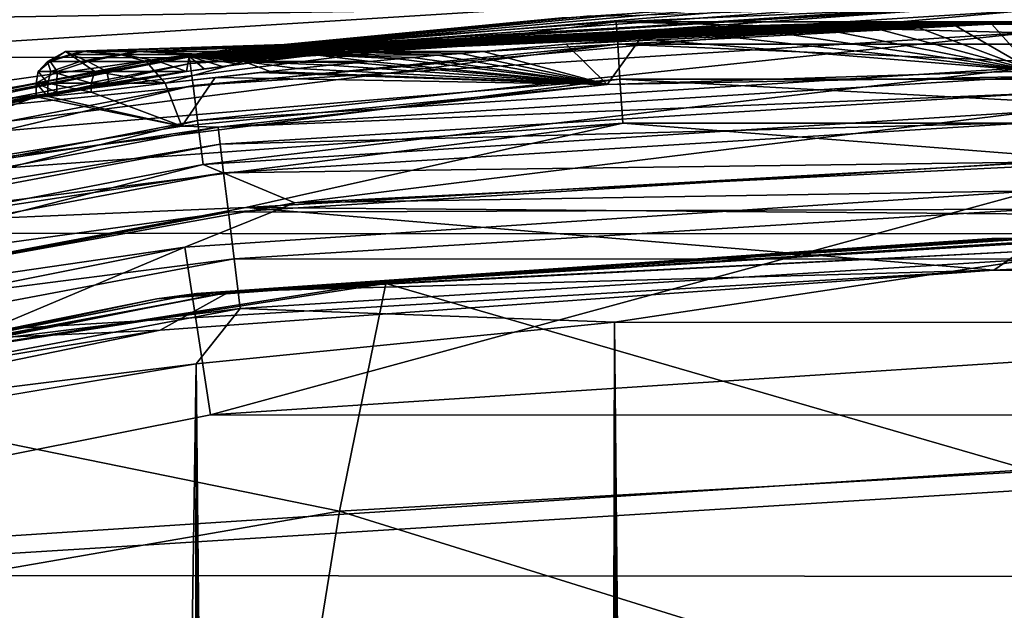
# Model space of a CAD drawing. Header units: metres. Extents: x -24 to 24, y -127 to 36.
# Tile 51 of 59: x -3.2 to -0.09, y 19.08 to 20.94. Entities that reach past the tile are written whole.
import ezdxf

# ---------------------------------------------------------------- set-up
doc = ezdxf.new("R2010")
doc.units = ezdxf.units.M
doc.layers.add('solid_12421031', color=7, linetype='CONTINUOUS')

msp = doc.modelspace()

# ---------------------------------------------------------------- linework, layer by layer
at = {"layer": 'solid_12421031'}
for points in [[(7.15352, 21.85898), (-7.01932, 21.902313), (-9.715213, 20.847292)], [(7.15352, 21.85898), (-9.715213, 20.847292), (-0.003185, 20.99996)], [(10.216508, 21.716761, -4), (-12.848287, 20.270407, -4), (-10.211992, 21.718889, -4)], [(12.865988, 20.258965, -4), (-12.848287, 20.270407, -4), (10.216508, 21.716761, -4)], [(-9.715213, 20.847292), (-2.738532, 20.820097), (-0.003185, 20.99996)], [(-0.363685, 20.996851, 36.545162), (-0.003185, 20.99996), (-2.738532, 20.820097)], [(-0.698613, 20.988377, 36.673195), (-0.363685, 20.996851, 36.545162), (-2.738532, 20.820097)], [(-0.995224, 20.976404, 36.877693), (-0.698613, 20.988377, 36.673195), (-2.738532, 20.820097)], [(0, 20.934549, 155), (0, 20.995598, 148.004364), (-2.665427, 20.825722, 148.004364)], [(-2.662479, 20.802666, 147.849274), (-2.665427, 20.825722, 148.004364), (0, 20.995598, 148.004364)], [(-0.000003, 20.972357, 147.849274), (-2.662479, 20.802666, 147.849274), (0, 20.995598, 148.004364)], [(0.175697, 20.999266, 144.5), (-2.552228, 20.844332, 144.5), (-1.317073, 20.934282, 144.654053)], [(-1.48957, 20.947104, 38.174824), (-2.552228, 20.844332, 144.5), (0.175697, 20.999266, 144.5)], [(0.175697, 20.999266, 144.5), (-1.317073, 20.934282, 144.654053), (1.317073, 20.934282, 144.654053)], [(-1.232851, 20.963779, 37.145638), (-0.995224, 20.976404, 36.877693), (-2.738532, 20.820097)], [(-1.399656, 20.953304, 37.462646), (-1.232851, 20.963779, 37.145638), (-2.738532, 20.820097)], [(-2.653528, 20.732725, 147.708481), (-2.662479, 20.802666, 147.849274), (-0.000003, 20.972357, 147.849274)], [(-0.000003, 20.901844, 147.708481), (-2.653528, 20.732725, 147.708481), (-0.000003, 20.972357, 147.849274)], [(-1.317073, 20.934282, 144.654053), (-3.930449, 20.604137, 144.654053), (-1.312617, 20.863443, 144.79364)], [(-2.552228, 20.844332, 144.5), (-3.930449, 20.604137, 144.654053), (-1.317073, 20.934282, 144.654053)], [(-3.056131, 20.840424, 154.988281), (0, 20.934549, 155), (-0.117882, 20.934404, 154.978516)], [(-3.056131, 20.840424, 154.988281), (-3.000999, 20.840424, 155.578003), (0, 20.934549, 155)], [(-2.996476, 20.840424, 154.399002), (-3.056131, 20.840424, 154.988281), (-0.117882, 20.934404, 154.978516)], [(-3.000999, 20.840424, 155.578003), (-2.833149, 20.840424, 156.146011), (0, 20.934549, 155)], [(-2.996476, 20.840424, 154.399002), (-0.117882, 20.934404, 154.978516), (-0.239314, 20.933903, 154.917175)], [(-2.824275, 20.840424, 153.832291), (-2.996476, 20.840424, 154.399002), (-0.239314, 20.933903, 154.917175)], [(-2.833149, 20.840424, 156.146011), (-2.558888, 20.840424, 156.670975), (0, 20.934549, 155)], [(-2.824275, 20.840424, 153.832291), (-0.239314, 20.933903, 154.917175), (-0.36365, 20.932911, 154.825699)], [(-2.824275, 20.840424, 153.832291), (-0.36365, 20.932911, 154.825699), (-0.493505, 20.931255, 154.710892)], [(-2.545994, 20.840424, 153.309433), (-2.824275, 20.840424, 153.832291), (-0.493505, 20.931255, 154.710892)], [(-1.487975, 20.947218, 37.812023), (-1.399656, 20.953304, 37.462646), (-2.738532, 20.820097)], [(-1.48957, 20.947104, 38.174824), (-1.487975, 20.947218, 37.812023), (-2.738532, 20.820097)], [(-1.48957, 20.947104, 38.174824), (-2.738532, 20.820097), (-2.552228, 20.844332, 144.5)], [(-0.117882, 20.934404, 154.978516), (0, 20.934549, 155), (-2.665427, 20.825722, 148.004364)], [(-0.239314, 20.933903, 154.917175), (-0.117882, 20.934404, 154.978516), (-2.665427, 20.825722, 148.004364)], [(-0.36365, 20.932911, 154.825699), (-0.239314, 20.933903, 154.917175), (-2.665427, 20.825722, 148.004364)], [(-0.493505, 20.931255, 154.710892), (-0.36365, 20.932911, 154.825699), (-2.665427, 20.825722, 148.004364)], [(-0.636599, 20.928614, 154.570847), (-0.493505, 20.931255, 154.710892), (-2.665427, 20.825722, 148.004364)], [(-0.795137, 20.924629, 154.406021), (-0.636599, 20.928614, 154.570847), (-2.665427, 20.825722, 148.004364)], [(-0.970696, 20.918877, 154.2164), (-0.795137, 20.924629, 154.406021), (-2.665427, 20.825722, 148.004364)], [(-2.558888, 20.840424, 156.670975), (-2.188515, 20.840424, 157.133179), (0, 20.934549, 155)], [(-2.545994, 20.840424, 153.309433), (-0.493505, 20.931255, 154.710892), (-0.636599, 20.928614, 154.570847)], [(-2.545994, 20.840424, 153.309433), (-0.636599, 20.928614, 154.570847), (-0.795137, 20.924629, 154.406021)], [(-2.545994, 20.840424, 153.309433), (-0.795137, 20.924629, 154.406021), (-0.970696, 20.918877, 154.2164)], [(-2.188515, 20.840424, 157.133179), (-1.735942, 20.840424, 157.515274), (0, 20.934549, 155)], [(0, 20.934549, 155), (-1.735942, 20.840424, 157.515274), (-1.475722, 20.863071, 157.217331)], [(0, 20.934549, 155), (-1.475722, 20.863071, 157.217331), (-1.241235, 20.880657, 156.951736)], [(-1.317073, 20.934282, 144.654053), (-1.312617, 20.863443, 144.79364), (1.312617, 20.863443, 144.79364)], [(1.317073, 20.934282, 144.654053), (-1.317073, 20.934282, 144.654053), (1.312617, 20.863443, 144.79364)], [(0, 20.934549, 155), (-1.241235, 20.880657, 156.951736), (-1.030153, 20.894192, 156.716293)], [(0, 20.934549, 155), (-1.030153, 20.894192, 156.716293), (-0.840417, 20.90449, 156.509445)], [(0, 20.934549, 155), (-0.840417, 20.90449, 156.509445), (-0.669926, 20.912212, 156.330109)], [(0, 20.934549, 155), (-0.669926, 20.912212, 156.330109), (-0.516594, 20.917892, 156.177826)], [(0, 20.934549, 155), (-0.516594, 20.917892, 156.177826), (-0.378196, 20.92194, 156.053146)], [(0, 20.934549, 155), (-0.378196, 20.92194, 156.053146), (-0.251495, 20.924683, 155.957428)], [(-0.251495, 20.924683, 155.957428), (-0.378196, 20.92194, 156.053146), (0, 20.779589, 172.756546)], [(0, 20.934549, 155), (-0.251495, 20.924683, 155.957428), (-0.131199, 20.926344, 155.89296)], [(-0.131199, 20.926344, 155.89296), (-0.251495, 20.924683, 155.957428), (0, 20.779589, 172.756546)], [(0, 20.934549, 155), (-0.131199, 20.926344, 155.89296), (0, 20.926985, 155.86673)], [(0, 20.926985, 155.86673), (-0.131199, 20.926344, 155.89296), (0, 20.779589, 172.756546)], [(-1.165161, 20.91083, 154.001114), (-0.970696, 20.918877, 154.2164), (-2.665427, 20.825722, 148.004364)], [(-1.380495, 20.899837, 153.758743), (-1.165161, 20.91083, 154.001114), (-2.665427, 20.825722, 148.004364)], [(-1.618582, 20.88512, 153.487671), (-1.380495, 20.899837, 153.758743), (-2.665427, 20.825722, 148.004364)], [(-2.639462, 20.622826, 147.596619), (-2.653528, 20.732725, 147.708481), (-0.000003, 20.901844, 147.708481)], [(-0.000003, 20.791048, 147.596619), (-2.639462, 20.622826, 147.596619), (-0.000003, 20.901844, 147.708481)], [(-2.545994, 20.840424, 153.309433), (-0.970696, 20.918877, 154.2164), (-1.165161, 20.91083, 154.001114)], [(-2.545994, 20.840424, 153.309433), (-1.165161, 20.91083, 154.001114), (-1.380495, 20.899837, 153.758743)], [(-2.545994, 20.840424, 153.309433), (-1.380495, 20.899837, 153.758743), (-1.618582, 20.88512, 153.487671)], [(-1.030153, 20.894192, 156.716293), (-1.241235, 20.880657, 156.951736), (0, 20.779589, 172.756546)], [(-0.840417, 20.90449, 156.509445), (-1.030153, 20.894192, 156.716293), (0, 20.779589, 172.756546)], [(-0.669926, 20.912212, 156.330109), (-0.840417, 20.90449, 156.509445), (0, 20.779589, 172.756546)], [(-0.516594, 20.917892, 156.177826), (-0.669926, 20.912212, 156.330109), (0, 20.779589, 172.756546)], [(-0.378196, 20.92194, 156.053146), (-0.516594, 20.917892, 156.177826), (0, 20.779589, 172.756546)], [(-3.930449, 20.604137, 144.654053), (-3.917149, 20.534414, 144.79364), (-1.312617, 20.863443, 144.79364)], [(-1.312617, 20.863443, 144.79364), (-3.917149, 20.534414, 144.79364), (-1.305667, 20.752987, 144.904419)], [(-1.881555, 20.865719, 153.185745), (-1.618582, 20.88512, 153.487671), (-2.665427, 20.825722, 148.004364)], [(-2.172086, 20.840424, 152.850082), (-1.881555, 20.865719, 153.185745), (-2.665427, 20.825722, 148.004364)], [(-2.545994, 20.840424, 153.309433), (-1.618582, 20.88512, 153.487671), (-1.881555, 20.865719, 153.185745)], [(-2.545994, 20.840424, 153.309433), (-1.881555, 20.865719, 153.185745), (-2.172086, 20.840424, 152.850082)], [(-1.475722, 20.863071, 157.217331), (-1.735942, 20.840424, 157.515274), (-1.346112, 20.735952, 172.755371)], [(-1.241235, 20.880657, 156.951736), (-1.475722, 20.863071, 157.217331), (-1.346112, 20.735952, 172.755371)], [(-1.241235, 20.880657, 156.951736), (-1.346112, 20.735952, 172.755371), (0, 20.779589, 172.756546)], [(-1.312617, 20.863443, 144.79364), (-1.305667, 20.752987, 144.904419), (1.305667, 20.752987, 144.904419)], [(1.312617, 20.863443, 144.79364), (-1.312617, 20.863443, 144.79364), (1.305667, 20.752987, 144.904419)], [(-9.715213, 20.847292), (-12.25465, 19.462385), (-2.738532, 20.820097)], [(-2.552228, 20.844332, 144.5), (-5.236947, 20.336529, 144.5), (-3.930449, 20.604137, 144.654053)], [(-2.738532, 20.820097), (-5.236947, 20.336529, 144.5), (-2.552228, 20.844332, 144.5)], [(-3.112754, 20.809141, 155.250626), (-3.041329, 20.831167, 155.55983), (-3.056131, 20.840424, 154.988281)], [(-3.104517, 20.809141, 154.662323), (-3.112754, 20.809141, 155.250626), (-3.056131, 20.840424, 154.988281)], [(-3.112754, 20.809141, 155.250626), (-3.010494, 20.809141, 155.830048), (-3.041329, 20.831167, 155.55983)], [(-3.104517, 20.809141, 154.662323), (-3.056131, 20.840424, 154.988281), (-3.035639, 20.831167, 154.410095)], [(-2.986077, 20.809141, 154.085999), (-3.104517, 20.809141, 154.662323), (-3.035639, 20.831167, 154.410095)], [(-3.041329, 20.831167, 155.55983), (-3.000999, 20.840424, 155.578003), (-3.056131, 20.840424, 154.988281)], [(-3.035639, 20.831167, 154.410095), (-3.056131, 20.840424, 154.988281), (-2.996476, 20.840424, 154.399002)], [(-3.041329, 20.831167, 155.55983), (-2.884245, 20.831167, 156.115448), (-3.000999, 20.840424, 155.578003)], [(-3.010494, 20.809141, 155.830048), (-2.884245, 20.831167, 156.115448), (-3.041329, 20.831167, 155.55983)], [(-2.873063, 20.831167, 153.856064), (-3.035639, 20.831167, 154.410095), (-2.996476, 20.840424, 154.399002)], [(-2.986077, 20.809141, 154.085999), (-3.035639, 20.831167, 154.410095), (-2.873063, 20.831167, 153.856064)], [(-3.010494, 20.809141, 155.830048), (-2.801369, 20.809141, 156.37999), (-2.884245, 20.831167, 156.115448)], [(-2.884245, 20.831167, 156.115448), (-2.833149, 20.840424, 156.146011), (-3.000999, 20.840424, 155.578003)], [(-2.873063, 20.831167, 153.856064), (-2.996476, 20.840424, 154.399002), (-2.824275, 20.840424, 153.832291)], [(-2.761637, 20.809141, 153.542114), (-2.986077, 20.809141, 154.085999), (-2.873063, 20.831167, 153.856064)], [(-2.884245, 20.831167, 156.115448), (-2.626612, 20.831167, 156.632172), (-2.833149, 20.840424, 156.146011)], [(-2.801369, 20.809141, 156.37999), (-2.626612, 20.831167, 156.632172), (-2.884245, 20.831167, 156.115448)], [(-2.610328, 20.831167, 153.341904), (-2.873063, 20.831167, 153.856064), (-2.824275, 20.840424, 153.832291)], [(-2.761637, 20.809141, 153.542114), (-2.873063, 20.831167, 153.856064), (-2.610328, 20.831167, 153.341904)], [(-2.626612, 20.831167, 156.632172), (-2.558888, 20.840424, 156.670975), (-2.833149, 20.840424, 156.146011)], [(-2.610328, 20.831167, 153.341904), (-2.824275, 20.840424, 153.832291), (-2.545994, 20.840424, 153.309433)], [(-2.801369, 20.809141, 156.37999), (-2.4928, 20.809141, 156.880951), (-2.626612, 20.831167, 156.632172)], [(-2.761637, 20.809141, 153.542114), (-2.610328, 20.831167, 153.341904), (-2.423121, 20.811121, 153.033127)], [(-2.218972, 20.835394, 152.860275), (-2.172086, 20.840424, 152.850082), (-2.665427, 20.825722, 148.004364)], [(-2.256531, 20.831141, 152.885361), (-2.218972, 20.835394, 152.860275), (-2.665427, 20.825722, 148.004364)], [(-2.310291, 20.824879, 152.927231), (-2.256531, 20.831141, 152.885361), (-2.665427, 20.825722, 148.004364)], [(-2.626612, 20.831167, 156.632172), (-2.277411, 20.831167, 157.09201), (-2.558888, 20.840424, 156.670975)], [(-2.4928, 20.809141, 156.880951), (-2.277411, 20.831167, 157.09201), (-2.626612, 20.831167, 156.632172)], [(-2.610328, 20.831167, 153.341904), (-2.545994, 20.840424, 153.309433), (-2.256531, 20.831141, 152.885361)], [(-2.610328, 20.831167, 153.341904), (-2.256531, 20.831141, 152.885361), (-2.423121, 20.811121, 153.033127)], [(-2.277411, 20.831167, 157.09201), (-2.188515, 20.840424, 157.133179), (-2.558888, 20.840424, 156.670975)], [(-2.545994, 20.840424, 153.309433), (-2.172086, 20.840424, 152.850082), (-2.256531, 20.831141, 152.885361)], [(-2.4928, 20.809141, 156.880951), (-2.093985, 20.80924, 157.31662), (-2.277411, 20.831167, 157.09201)], [(-2.423121, 20.811121, 153.033127), (-2.256531, 20.831141, 152.885361), (-2.387947, 20.815496, 152.997787)], [(-2.387947, 20.815496, 152.997787), (-2.256531, 20.831141, 152.885361), (-2.358034, 20.819157, 152.969299)], [(-2.358034, 20.819157, 152.969299), (-2.256531, 20.831141, 152.885361), (-2.310291, 20.824879, 152.927231)], [(-2.277411, 20.831167, 157.09201), (-1.88043, 20.82835, 157.462021), (-2.188515, 20.840424, 157.133179)], [(-2.277411, 20.831167, 157.09201), (-2.093985, 20.80924, 157.31662), (-2.006969, 20.817245, 157.381317)], [(-2.277411, 20.831167, 157.09201), (-2.006969, 20.817245, 157.381317), (-1.959464, 20.821487, 157.413696)], [(-2.277411, 20.831167, 157.09201), (-1.959464, 20.821487, 157.413696), (-1.88043, 20.82835, 157.462021)], [(-2.256531, 20.831141, 152.885361), (-2.172086, 20.840424, 152.850082), (-2.218972, 20.835394, 152.860275)], [(-2.188515, 20.840424, 157.133179), (-1.807376, 20.834482, 157.500122), (-1.735942, 20.840424, 157.515274)], [(-2.188515, 20.840424, 157.133179), (-1.88043, 20.82835, 157.462021), (-1.807376, 20.834482, 157.500122)], [(-1.807376, 20.834482, 157.500122), (-1.88043, 20.82835, 157.462021), (-1.346112, 20.735952, 172.755371)], [(-1.807376, 20.834482, 157.500122), (-1.346112, 20.735952, 172.755371), (-1.735942, 20.840424, 157.515274)], [(-12.25465, 19.462385), (-5.42051, 20.287817), (-2.738532, 20.820097)], [(-2.738532, 20.820097), (-5.42051, 20.287817), (-5.236947, 20.336529, 144.5)], [(-2.674648, 20.77751, 153.349426), (-2.665427, 20.825722, 148.004364), (-5.287723, 20.318838, 148.004364)], [(-5.281871, 20.296343, 147.849274), (-5.287723, 20.318838, 148.004364), (-2.665427, 20.825722, 148.004364)], [(-2.662479, 20.802666, 147.849274), (-5.281871, 20.296343, 147.849274), (-2.665427, 20.825722, 148.004364)], [(-5.264113, 20.228104, 147.708481), (-5.281871, 20.296343, 147.849274), (-2.662479, 20.802666, 147.849274)], [(-2.653528, 20.732725, 147.708481), (-5.264113, 20.228104, 147.708481), (-2.662479, 20.802666, 147.849274)], [(-3.142478, 20.777454, 154.944641), (-3.112754, 20.809141, 155.250626), (-3.104517, 20.809141, 154.662323)], [(-3.142478, 20.777454, 154.944641), (-3.102479, 20.777454, 155.502853), (-3.112754, 20.809141, 155.250626)], [(-3.082841, 20.777454, 154.388184), (-3.142478, 20.777454, 154.944641), (-3.104517, 20.809141, 154.662323)], [(-3.102479, 20.777454, 155.502853), (-3.010494, 20.809141, 155.830048), (-3.112754, 20.809141, 155.250626)], [(-3.082841, 20.777454, 154.388184), (-3.104517, 20.809141, 154.662323), (-2.986077, 20.809141, 154.085999)], [(-3.102479, 20.777454, 155.502853), (-2.96411, 20.777454, 156.04512), (-3.010494, 20.809141, 155.830048)], [(-2.925458, 20.777454, 153.85112), (-3.082841, 20.777454, 154.388184), (-2.986077, 20.809141, 154.085999)], [(-2.96411, 20.777454, 156.04512), (-2.801369, 20.809141, 156.37999), (-3.010494, 20.809141, 155.830048)], [(-2.925458, 20.777454, 153.85112), (-2.986077, 20.809141, 154.085999), (-2.761637, 20.809141, 153.542114)], [(-2.96411, 20.777454, 156.04512), (-2.741459, 20.740614, 156.551422), (-2.801369, 20.809141, 156.37999)], [(-2.925458, 20.777454, 153.85112), (-2.761637, 20.809141, 153.542114), (-2.674648, 20.77751, 153.349426)], [(-2.741459, 20.740614, 156.551422), (-2.4928, 20.809141, 156.880951), (-2.801369, 20.809141, 156.37999)], [(-2.761637, 20.809141, 153.542114), (-2.423121, 20.811121, 153.033127), (-2.674648, 20.77751, 153.349426)], [(-2.741459, 20.740614, 156.551422), (-2.410028, 20.777639, 157.01741), (-2.4928, 20.809141, 156.880951)], [(-2.674648, 20.77751, 153.349426), (-2.61859, 20.785362, 153.268204), (-2.665427, 20.825722, 148.004364)], [(-2.674648, 20.77751, 153.349426), (-2.423121, 20.811121, 153.033127), (-2.61859, 20.785362, 153.268204)], [(-2.358034, 20.819157, 152.969299), (-2.310291, 20.824879, 152.927231), (-2.665427, 20.825722, 148.004364)], [(-2.387947, 20.815496, 152.997787), (-2.358034, 20.819157, 152.969299), (-2.665427, 20.825722, 148.004364)], [(-2.423121, 20.811121, 153.033127), (-2.387947, 20.815496, 152.997787), (-2.665427, 20.825722, 148.004364)], [(-2.463203, 20.80604, 153.075897), (-2.423121, 20.811121, 153.033127), (-2.665427, 20.825722, 148.004364)], [(-2.508759, 20.800138, 153.127777), (-2.463203, 20.80604, 153.075897), (-2.665427, 20.825722, 148.004364)], [(-2.560368, 20.793295, 153.190918), (-2.508759, 20.800138, 153.127777), (-2.665427, 20.825722, 148.004364)], [(-2.61859, 20.785362, 153.268204), (-2.560368, 20.793295, 153.190918), (-2.665427, 20.825722, 148.004364)], [(-2.61859, 20.785362, 153.268204), (-2.423121, 20.811121, 153.033127), (-2.560368, 20.793295, 153.190918)], [(-2.560368, 20.793295, 153.190918), (-2.423121, 20.811121, 153.033127), (-2.508759, 20.800138, 153.127777)], [(-2.508759, 20.800138, 153.127777), (-2.423121, 20.811121, 153.033127), (-2.463203, 20.80604, 153.075897)], [(-2.4928, 20.809141, 156.880951), (-2.137858, 20.805088, 157.281296), (-2.093985, 20.80924, 157.31662)], [(-2.4928, 20.809141, 156.880951), (-2.410028, 20.777639, 157.01741), (-2.324178, 20.786608, 157.109619)], [(-2.4928, 20.809141, 156.880951), (-2.324178, 20.786608, 157.109619), (-2.222947, 20.79682, 157.207321)], [(-2.4928, 20.809141, 156.880951), (-2.222947, 20.79682, 157.207321), (-2.137858, 20.805088, 157.281296)], [(-2.137858, 20.805088, 157.281296), (-2.222947, 20.79682, 157.207321), (-1.346112, 20.735952, 172.755371)], [(-2.093985, 20.80924, 157.31662), (-2.137858, 20.805088, 157.281296), (-1.346112, 20.735952, 172.755371)], [(-2.006969, 20.817245, 157.381317), (-2.093985, 20.80924, 157.31662), (-1.346112, 20.735952, 172.755371)], [(-1.959464, 20.821487, 157.413696), (-2.006969, 20.817245, 157.381317), (-1.346112, 20.735952, 172.755371)], [(-1.88043, 20.82835, 157.462021), (-1.959464, 20.821487, 157.413696), (-1.346112, 20.735952, 172.755371)], [(-2.756127, 20.765696, 153.4814), (-2.674648, 20.77751, 153.349426), (-5.287723, 20.318838, 148.004364)], [(-3.148965, 20.740614, 154.91925), (-3.142478, 20.777454, 154.944641), (-3.082841, 20.777454, 154.388184)], [(-3.148965, 20.740614, 154.91925), (-3.112446, 20.740614, 155.484955), (-3.142478, 20.777454, 154.944641)], [(-3.083502, 20.740614, 154.356171), (-3.148965, 20.740614, 154.91925), (-3.082841, 20.777454, 154.388184)], [(-3.112446, 20.740614, 155.484955), (-3.102479, 20.777454, 155.502853), (-3.142478, 20.777454, 154.944641)], [(-3.112446, 20.740614, 155.484955), (-2.975128, 20.740614, 156.034943), (-3.102479, 20.777454, 155.502853)], [(-2.975128, 20.740614, 156.034943), (-2.96411, 20.777454, 156.04512), (-3.102479, 20.777454, 155.502853)], [(-3.083502, 20.740614, 154.356171), (-2.925458, 20.777454, 153.85112), (-2.918177, 20.740614, 153.813934)], [(-3.083502, 20.740614, 154.356171), (-3.082841, 20.777454, 154.388184), (-2.925458, 20.777454, 153.85112)], [(-2.975128, 20.740614, 156.034943), (-2.741459, 20.740614, 156.551422), (-2.96411, 20.777454, 156.04512)], [(-2.925458, 20.777454, 153.85112), (-2.674648, 20.77751, 153.349426), (-2.918177, 20.740614, 153.813934)], [(-2.918177, 20.740614, 153.813934), (-2.674648, 20.77751, 153.349426), (-2.834894, 20.753794, 153.628586)], [(-2.834894, 20.753794, 153.628586), (-2.674648, 20.77751, 153.349426), (-2.756127, 20.765696, 153.4814)], [(-2.741459, 20.740614, 156.551422), (-2.443901, 20.774025, 156.978241), (-2.410028, 20.777639, 157.01741)], [(-2.741459, 20.740614, 156.551422), (-2.583502, 20.758699, 156.799484), (-2.443901, 20.774025, 156.978241)], [(-2.621677, 20.483866, 147.52475), (-2.639462, 20.622826, 147.596619), (-0.000003, 20.791048, 147.596619)], [(-0.000003, 20.650955, 147.52475), (-2.621677, 20.483866, 147.52475), (-0.000003, 20.791048, 147.596619)], [(-2.443901, 20.774025, 156.978241), (-2.583502, 20.758699, 156.799484), (-1.346112, 20.735952, 172.755371)], [(-2.410028, 20.777639, 157.01741), (-2.443901, 20.774025, 156.978241), (-1.346112, 20.735952, 172.755371)], [(-2.324178, 20.786608, 157.109619), (-2.410028, 20.777639, 157.01741), (-1.346112, 20.735952, 172.755371)], [(-2.222947, 20.79682, 157.207321), (-2.324178, 20.786608, 157.109619), (-1.346112, 20.735952, 172.755371)], [(-0.000267, 20.7619, 172.912064), (0, 20.779589, 172.756546), (-1.346112, 20.735952, 172.755371)], [(-2.834894, 20.753794, 153.628586), (-2.756127, 20.765696, 153.4814), (-5.287723, 20.318838, 148.004364)], [(-2.918177, 20.740614, 153.813934), (-2.834894, 20.753794, 153.628586), (-5.287723, 20.318838, 148.004364)], [(-3.083619, 20.711531, 154.356735), (-2.918177, 20.740614, 153.813934), (-5.287723, 20.318838, 148.004364)], [(-3.917149, 20.534414, 144.79364), (-3.896411, 20.425701, 144.904419), (-1.305667, 20.752987, 144.904419)], [(-1.305667, 20.752987, 144.904419), (-3.896411, 20.425701, 144.904419), (-1.296907, 20.613752, 144.975525)], [(-3.148965, 20.740614, 154.91925), (-3.083619, 20.711531, 154.356735), (-3.148972, 20.697269, 154.919525)], [(-3.148965, 20.740614, 154.91925), (-3.148972, 20.697269, 154.919525), (-3.112599, 20.697866, 155.483978)], [(-3.083502, 20.740614, 154.356171), (-3.083619, 20.711531, 154.356735), (-3.148965, 20.740614, 154.91925)], [(-3.148965, 20.740614, 154.91925), (-3.112599, 20.697866, 155.483978), (-3.112446, 20.740614, 155.484955)], [(-3.112446, 20.740614, 155.484955), (-3.112599, 20.697866, 155.483978), (-2.975475, 20.712301, 156.033951)], [(-3.112446, 20.740614, 155.484955), (-2.975475, 20.712301, 156.033951), (-2.975128, 20.740614, 156.034943)], [(-3.083502, 20.740614, 154.356171), (-2.918177, 20.740614, 153.813934), (-3.083619, 20.711531, 154.356735)], [(-2.741459, 20.740614, 156.551422), (-2.975475, 20.712301, 156.033951), (-2.688902, 20.604919, 172.752243)], [(-2.975128, 20.740614, 156.034943), (-2.975475, 20.712301, 156.033951), (-2.741459, 20.740614, 156.551422)], [(-2.583502, 20.758699, 156.799484), (-2.741459, 20.740614, 156.551422), (-2.688902, 20.604919, 172.752243)], [(-2.583502, 20.758699, 156.799484), (-2.688902, 20.604919, 172.752243), (-1.346112, 20.735952, 172.755371)], [(-2.574104, 20.601805, 172.907913), (-0.000267, 20.7619, 172.912064), (-1.346112, 20.735952, 172.755371)], [(-0.000266, 20.707947, 173.069946), (-0.000267, 20.7619, 172.912064), (-2.574104, 20.601805, 172.907913)], [(-1.305667, 20.752987, 144.904419), (-1.296907, 20.613752, 144.975525), (1.296907, 20.613752, 144.975525)], [(1.305667, 20.752987, 144.904419), (-1.305667, 20.752987, 144.904419), (1.296907, 20.613752, 144.975525)], [(-3.148972, 20.697269, 154.919525), (-3.083619, 20.711531, 154.356735), (-5.287723, 20.318838, 148.004364)], [(-5.236209, 20.12088, 147.596619), (-5.264113, 20.228104, 147.708481), (-2.653528, 20.732725, 147.708481)], [(-2.639462, 20.622826, 147.596619), (-5.236209, 20.12088, 147.596619), (-2.653528, 20.732725, 147.708481)], [(-2.975475, 20.712301, 156.033951), (-3.112599, 20.697866, 155.483978), (-2.688902, 20.604919, 172.752243)], [(-2.574104, 20.601805, 172.907913), (-1.346112, 20.735952, 172.755371), (-2.688902, 20.604919, 172.752243)], [(-2.567908, 20.548269, 173.065826), (-0.000266, 20.707947, 173.069946), (-2.574104, 20.601805, 172.907913)], [(-0.000265, 20.616201, 173.217346), (-0.000266, 20.707947, 173.069946), (-2.567908, 20.548269, 173.065826)], [(-3.148972, 20.697269, 154.919525), (-5.287723, 20.318838, 148.004364), (-4.022672, 20.386585, 172.747147)], [(-3.148972, 20.697269, 154.919525), (-4.022672, 20.386585, 172.747147), (-2.688902, 20.604919, 172.752243)], [(-3.112599, 20.697866, 155.483978), (-3.148972, 20.697269, 154.919525), (-2.688902, 20.604919, 172.752243)], [(-2.332231, 20.362482, 147.5), (-2.621677, 20.483866, 147.52475), (-0.000003, 20.650955, 147.52475)], [(0.288613, 20.493034, 147.5), (-2.332231, 20.362482, 147.5), (-0.000003, 20.650955, 147.52475)], [(-5.200927, 19.985302, 147.52475), (-5.236209, 20.12088, 147.596619), (-2.639462, 20.622826, 147.596619)], [(-2.621677, 20.483866, 147.52475), (-5.200927, 19.985302, 147.52475), (-2.639462, 20.622826, 147.596619)], [(-3.896411, 20.425701, 144.904419), (-3.870269, 20.28866, 144.975525), (-1.296907, 20.613752, 144.975525)], [(-1.296907, 20.613752, 144.975525), (-3.870269, 20.28866, 144.975525), (-2.486993, 20.348118, 145)], [(-2.556995, 20.457232, 173.213272), (-0.000265, 20.616201, 173.217346), (-2.567908, 20.548269, 173.065826)], [(-0.000263, 20.491142, 173.341187), (-0.000265, 20.616201, 173.217346), (-2.556995, 20.457232, 173.213272)], [(-1.296907, 20.613752, 144.975525), (-2.486993, 20.348118, 145), (0.171826, 20.499241, 145)], [(1.296907, 20.613752, 144.975525), (-1.296907, 20.613752, 144.975525), (0.171826, 20.499241, 145)], [(-5.108257, 20.124058, 172.895752), (-2.574104, 20.601805, 172.907913), (-4.022672, 20.386585, 172.747147)], [(-2.567908, 20.548269, 173.065826), (-2.574104, 20.601805, 172.907913), (-5.108257, 20.124058, 172.895752)], [(-2.574104, 20.601805, 172.907913), (-2.688902, 20.604919, 172.752243), (-4.022672, 20.386585, 172.747147)], [(-5.095962, 20.071764, 173.053726), (-2.567908, 20.548269, 173.065826), (-5.108257, 20.124058, 172.895752)], [(-2.556995, 20.457232, 173.213272), (-2.567908, 20.548269, 173.065826), (-5.095962, 20.071764, 173.053726)], [(-2.541881, 20.333136, 173.337143), (-0.000263, 20.491142, 173.341187), (-2.556995, 20.457232, 173.213272)], [(-0.000262, 20.342861, 173.431458), (-0.000263, 20.491142, 173.341187), (-2.541881, 20.333136, 173.337143)], [(2.825365, 20.303837, 145), (0.171826, 20.499241, 145), (-2.486993, 20.348118, 145)], [(0.288613, 20.493034, 147.5), (0.001269, 20.400126, 147.5), (-2.332231, 20.362482, 147.5)], [(-4.913264, 19.897161, 147.5), (-5.200927, 19.985302, 147.52475), (-2.621677, 20.483866, 147.52475)], [(-2.332231, 20.362482, 147.5), (-4.913264, 19.897161, 147.5), (-2.621677, 20.483866, 147.52475)], [(-5.074307, 19.982836, 173.201263), (-2.556995, 20.457232, 173.213272), (-5.095962, 20.071764, 173.053726)], [(-2.541881, 20.333136, 173.337143), (-2.556995, 20.457232, 173.213272), (-5.074307, 19.982836, 173.201263)], [(-2.598595, 19.69323, 149.5), (-2.679069, 20.223124, 147.5), (0.001269, 20.400126, 147.5)], [(-2.332231, 20.362482, 147.5), (0.001269, 20.400126, 147.5), (-2.679069, 20.223124, 147.5)], [(-2.598595, 19.69323, 149.5), (0.001269, 20.400126, 147.5), (0, 19.864103, 149.5)], [(-0.125322, 20.149889, 145), (-2.486993, 20.348118, 145), (-5.102141, 19.854233, 145)], [(-3.870269, 20.28866, 144.975525), (-5.102141, 19.854233, 145), (-2.486993, 20.348118, 145)], [(-2.332231, 20.362482, 147.5), (-2.679069, 20.223124, 147.5), (-4.913264, 19.897161, 147.5)], [(-2.523785, 20.185997, 173.427475), (-0.000262, 20.342861, 173.431458), (-2.541881, 20.333136, 173.337143)], [(-0.00026, 20.184486, 173.483841), (-0.000262, 20.342861, 173.431458), (-2.523785, 20.185997, 173.427475)], [(-0.125322, 20.149889, 145), (2.825365, 20.303837, 145), (-2.486993, 20.348118, 145)], [(-5.044314, 19.861618, 173.325287), (-2.541881, 20.333136, 173.337143), (-5.074307, 19.982836, 173.201263)], [(-2.523785, 20.185997, 173.427475), (-2.541881, 20.333136, 173.337143), (-5.044314, 19.861618, 173.325287)], [(-0.125322, 20.149889, 145), (-0.063723, 20.149889, 145), (2.825365, 20.303837, 145)], [(12.865988, 20.258965, -4), (-15.283298, 18.503847, -4), (-12.848287, 20.270407, -4)], [(15.310651, 18.481251, -4), (-15.283298, 18.503847, -4), (12.865988, 20.258965, -4)], [(-2.768275, 20.059889, 145.100006), (-0.13174, 20.249571, 145.100006), (-2.537048, 20.0828, 145.061798)], [(-2.643155, 20.076759, 145.23999), (-0.13174, 20.249571, 145.100006), (-2.768275, 20.059889, 145.100006)], [(-2.643155, 20.076759, 145.23999), (0, 20.240267, 145.338165), (0, 20.25, 145.23999)], [(-2.643155, 20.076759, 145.23999), (0, 20.25, 145.23999), (-0.13174, 20.249571, 145.100006)], [(-2.536778, 20.080667, 145.338165), (0, 20.240267, 145.338165), (-2.643155, 20.076759, 145.23999)], [(-0.06587, 20.249893, 145.100006), (0, 20.25, 145.100006), (-2.537048, 20.0828, 145.061798)], [(-2.537048, 20.0828, 145.061798), (0, 20.25, 145.100006), (0, 20.236603, 145.050003)], [(-0.13174, 20.249571, 145.100006), (-0.06587, 20.249893, 145.100006), (-2.537048, 20.0828, 145.061798)], [(-2.536778, 20.080667, 145.338165), (0, 20.211449, 145.43251), (0, 20.240267, 145.338165)], [(-0.13174, 20.249571, 145.100006), (0, 20.25, 145.23999), (-0.06587, 20.249893, 145.100006)], [(-5.139584, 19.186924, 149.5), (-5.298879, 19.698978, 147.5), (-2.679069, 20.223124, 147.5)], [(-4.913264, 19.897161, 147.5), (-2.679069, 20.223124, 147.5), (-5.298879, 19.698978, 147.5)], [(-2.598595, 19.69323, 149.5), (-5.139584, 19.186924, 149.5), (-2.679069, 20.223124, 147.5)], [(-2.537048, 20.0828, 145.061798), (0, 20.236603, 145.050003), (-0.125322, 20.149889, 145)], [(-2.536778, 20.080667, 145.338165), (-2.0453, 20.107897, 145.432037), (0, 20.211449, 145.43251)], [(0, 19.515396, 146.937775), (0, 20.211449, 145.43251), (-2.0453, 20.107897, 145.432037)], [(-0.125322, 20.149889, 145), (0, 20.236603, 145.050003), (-0.063723, 20.149889, 145)], [(-5.008404, 19.71789, 173.415771), (-2.523785, 20.185997, 173.427475), (-5.044314, 19.861618, 173.325287)], [(-2.50432, 20.028845, 173.479919), (-2.523785, 20.185997, 173.427475), (-5.008404, 19.71789, 173.415771)], [(-2.50432, 20.028845, 173.479919), (-0.00026, 20.184486, 173.483841), (-2.523785, 20.185997, 173.427475)], [(-1.322485, 19.985823, 173.498901), (-0.00026, 20.184486, 173.483841), (-2.50432, 20.028845, 173.479919)], [(-1.322485, 19.985823, 173.498901), (0.011136, 19.985062, 173.498886), (-0.00026, 20.184486, 173.483841)], [(-2.757021, 19.960304, 145), (-0.125322, 20.149889, 145), (-5.102141, 19.854233, 145)], [(-2.537048, 20.0828, 145.061798), (-0.125322, 20.149889, 145), (-2.757021, 19.960304, 145)], [(-2.0453, 20.107897, 145.432037), (-2.15651, 20.096266, 145.432053), (-4.130431, 19.78441, 145.433655)], [(-2.190969, 19.389408, 146.942856), (-2.0453, 20.107897, 145.432037), (-4.130431, 19.78441, 145.433655)], [(-2.536778, 20.080667, 145.338165), (-4.130431, 19.78441, 145.433655), (-2.15651, 20.096266, 145.432053)], [(-2.536778, 20.080667, 145.338165), (-2.15651, 20.096266, 145.432053), (-2.0453, 20.107897, 145.432037)], [(0, 19.515396, 146.937775), (-2.0453, 20.107897, 145.432037), (-2.190969, 19.389408, 146.942856)], [(-5.357639, 19.528395, 145.100006), (-2.768275, 20.059889, 145.100006), (-5.028693, 19.585466, 145.029312)], [(-5.241086, 19.559998, 145.23999), (-2.768275, 20.059889, 145.100006), (-5.357639, 19.528395, 145.100006)], [(-5.241086, 19.559998, 145.23999), (-2.643155, 20.076759, 145.23999), (-2.768275, 20.059889, 145.100006)], [(-5.03355, 19.604382, 145.338165), (-2.643155, 20.076759, 145.23999), (-5.241086, 19.559998, 145.23999)], [(-5.03355, 19.604382, 145.338165), (-4.130431, 19.78441, 145.433655), (-2.536778, 20.080667, 145.338165)], [(-5.03355, 19.604382, 145.338165), (-2.536778, 20.080667, 145.338165), (-2.643155, 20.076759, 145.23999)], [(-5.028693, 19.585466, 145.029312), (-2.537048, 20.0828, 145.061798), (-2.757021, 19.960304, 145)], [(-2.768275, 20.059889, 145.100006), (-2.537048, 20.0828, 145.061798), (-5.028693, 19.585466, 145.029312)], [(-4.969777, 19.564381, 173.468399), (-2.50432, 20.028845, 173.479919), (-5.008404, 19.71789, 173.415771)], [(-2.643726, 19.854488, 173.495636), (-2.50432, 20.028845, 173.479919), (-4.969777, 19.564381, 173.468399)], [(-2.643726, 19.854488, 173.495636), (-1.322485, 19.985823, 173.498901), (-2.50432, 20.028845, 173.479919)], [(-1.599816, -88.837051, 173.498398), (-1.322485, 19.985823, 173.498901), (-2.643726, 19.854488, 173.495636)], [(-1.599816, -88.837051, 173.498398), (-1.291361, -88.989594, 173.498962), (-1.322485, 19.985823, 173.498901)], [(-0.302732, -89.241821, 173.499939), (0.011136, 19.985062, 173.498886), (-1.322485, 19.985823, 173.498901)], [(-0.64282, -89.191978, 173.499741), (-0.302732, -89.241821, 173.499939), (-1.322485, 19.985823, 173.498901)], [(-0.972536, -89.10817, 173.499405), (-0.64282, -89.191978, 173.499741), (-1.322485, 19.985823, 173.498901)], [(-1.291361, -88.989594, 173.498962), (-0.972536, -89.10817, 173.499405), (-1.322485, 19.985823, 173.498901)], [(-0.302732, -89.241821, 173.499939), (0.036605, -89.23793, 173.499924), (0.011136, 19.985062, 173.498886)], [(-5.327116, 19.432341, 145), (-2.757021, 19.960304, 145), (-5.102141, 19.854233, 145)], [(-5.028693, 19.585466, 145.029312), (-2.757021, 19.960304, 145), (-5.327116, 19.432341, 145)], [(-3.960747, 19.634262, 173.490189), (-2.643726, 19.854488, 173.495636), (-4.969777, 19.564381, 173.468399)], [(-3.960747, 19.634262, 173.490189), (-3.259608, -22.351816, 173.493362), (-2.643726, 19.854488, 173.495636)], [(-2.815008, -87.640793, 173.495041), (-2.643726, 19.854488, 173.495636), (-3.259608, -22.351816, 173.493362)], [(-2.815008, -87.640793, 173.495041), (-2.626671, -87.928329, 173.495682), (-2.643726, 19.854488, 173.495636)], [(-1.888512, -88.654274, 173.497772), (-1.599816, -88.837051, 173.498398), (-2.643726, 19.854488, 173.495636)], [(-2.15762, -88.439468, 173.497086), (-1.888512, -88.654274, 173.497772), (-2.643726, 19.854488, 173.495636)], [(-2.406971, -88.194435, 173.496384), (-2.15762, -88.439468, 173.497086), (-2.643726, 19.854488, 173.495636)], [(-2.626671, -87.928329, 173.495682), (-2.406971, -88.194435, 173.496384), (-2.643726, 19.854488, 173.495636)], [(2.612402, 19.691324, 149.5), (-2.598595, 19.69323, 149.5), (0, 19.864103, 149.5)], [(-2.190969, 19.389408, 146.942856), (-4.130431, 19.78441, 145.433655), (-4.42257, 19.003147, 146.946426)], [(2.612402, 19.691324, 149.5), (-5.139584, 19.186924, 149.5), (-2.598595, 19.69323, 149.5)], [(2.612402, 19.691324, 149.5), (5.165358, 19.179953, 149.5), (-5.139584, 19.186924, 149.5)], [(0, 18.707434, 148.386047), (0, 19.515396, 146.937775), (-2.190969, 19.389408, 146.942856)], [(-2.325133, 18.562218, 148.386307), (-2.190969, 19.389408, 146.942856), (-4.42257, 19.003147, 146.946426)], [(0, 18.707434, 148.386047), (-2.190969, 19.389408, 146.942856), (-2.325133, 18.562218, 148.386307)], [(0, 18.469294, 149.5), (-7.605824, 18.350306, 149.5), (-5.139584, 19.186924, 149.5)], [(0, 18.469294, 149.5), (-5.139584, 19.186924, 149.5), (5.165358, 19.179953, 149.5)]]:
    msp.add_3dface(points, dxfattribs=at)

doc.saveas('drawing.dxf')
